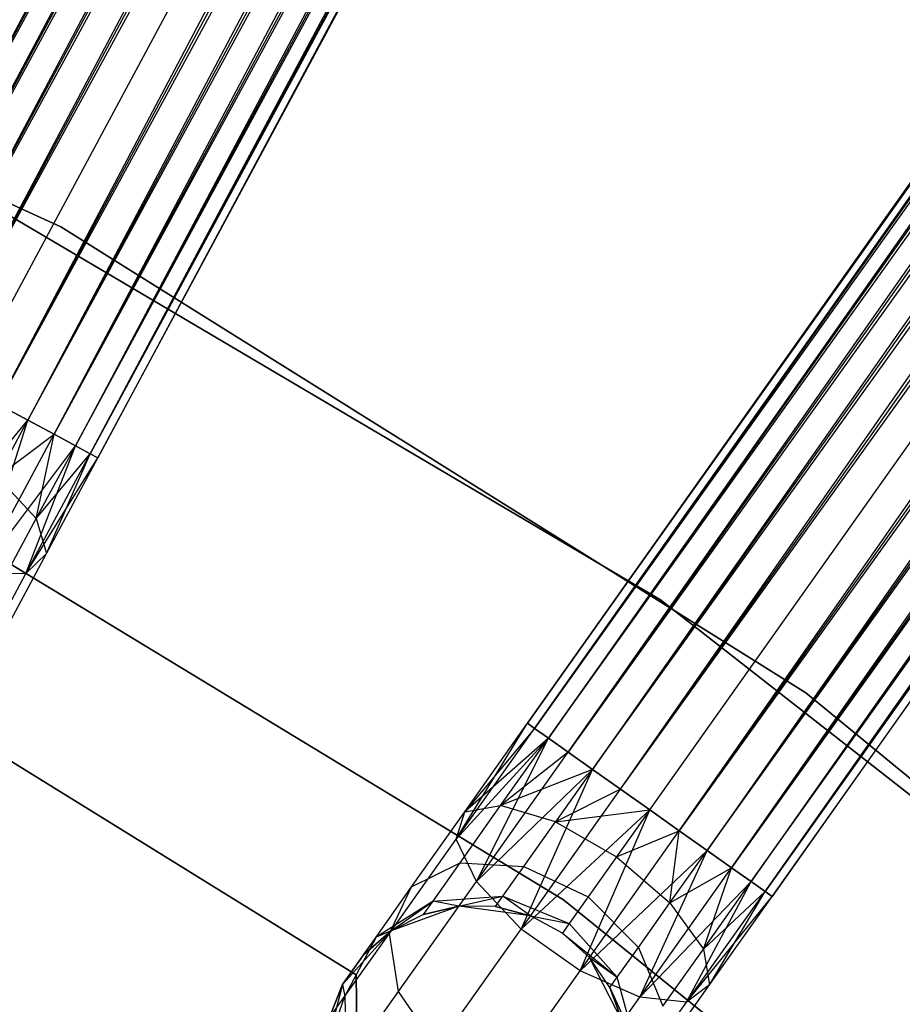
# Model space of a CAD drawing. Extents: x -102 to 101, y -101 to 102.
# Tile 230 of 256: x 20.09 to 25.94, y 33.95 to 40.47. Entities that reach past the tile are written whole.
import ezdxf

# ---------------------------------------------------------------- set-up
doc = ezdxf.new("R2010")
doc.units = 0
doc.header["$LTSCALE"] = 25.4
doc.layers.get('0').update_dxf_attribs({"linetype": 'CONTINUOUS'})

# ---------------------------------------------------------------- blocks, each defined once
blk = doc.blocks.new('NL2500012268_STL')
at = {"color": 0}
for p, q in [((139.9628, 71.4953, 327.8546), (122.3768, 38.5092, 328.0681)), ((139.9628, 71.4953, 327.8546), (122.3768, 38.5092, 328.0681)), ((122.3768, 38.5092, 326.9319), (140.0615, 71.4423, 326.9319)), ((122.3768, 38.5092, 326.9319), (140.0615, 71.4423, 326.9319)), ((122.5176, 38.4336, 326.7515), (140.0615, 71.4423, 326.9319)), ((122.5176, 38.4336, 326.7515), (140.0615, 71.4423, 326.9319)), ((122.3768, 38.5092, 328.0681), (140.2023, 71.3667, 328.2485)), ((122.3768, 38.5092, 328.0681), (140.2023, 71.3667, 328.2485)), ((122.5176, 38.4336, 328.2485), (140.2023, 71.3667, 328.2485)), ((122.5176, 38.4336, 328.2485), (140.2023, 71.3667, 328.2485)), ((140.2023, 71.3667, 328.2485), (122.6924, 38.3397, 328.3855)), ((140.2023, 71.3667, 328.2485), (122.6924, 38.3397, 328.3855)), ((140.3771, 71.2728, 326.6146), (122.5176, 38.4336, 326.7515)), ((140.3771, 71.2728, 326.6146), (122.5176, 38.4336, 326.7515)), ((122.6924, 38.3397, 326.6146), (140.3771, 71.2728, 326.6146)), ((122.6924, 38.3397, 326.6146), (140.3771, 71.2728, 326.6146)), ((122.891, 38.2331, 326.5291), (140.3771, 71.2728, 326.6146)), ((122.891, 38.2331, 326.5291), (140.3771, 71.2728, 326.6146)), ((122.6924, 38.3397, 328.3855), (140.5757, 71.1662, 328.4709)), ((122.6924, 38.3397, 328.3855), (140.5757, 71.1662, 328.4709)), ((122.891, 38.2331, 328.4709), (140.5757, 71.1662, 328.4709)), ((122.891, 38.2331, 328.4709), (140.5757, 71.1662, 328.4709)), ((122.891, 38.2331, 326.5291), (140.7865, 71.053, 326.5)), ((122.891, 38.2331, 326.5291), (140.7865, 71.053, 326.5)), ((123.1018, 38.1199, 328.5), (140.7865, 71.053, 328.5)), ((123.1018, 38.1199, 328.5), (140.7865, 71.053, 328.5)), ((123.1018, 38.1199, 326.5), (140.7865, 71.053, 326.5)), ((123.1018, 38.1199, 326.5), (140.7865, 71.053, 326.5)), ((123.3127, 38.0067, 326.5291), (140.7865, 71.053, 326.5)), ((123.3127, 38.0067, 326.5291), (140.7865, 71.053, 326.5)), ((123.3127, 38.0067, 328.4709), (140.9974, 70.9398, 328.4709)), ((123.3127, 38.0067, 328.4709), (140.9974, 70.9398, 328.4709)), ((140.9974, 70.9398, 328.4709), (123.5113, 37.9, 328.3855)), ((140.9974, 70.9398, 328.4709), (123.5113, 37.9, 328.3855)), ((141.196, 70.8331, 326.6146), (123.3127, 38.0067, 326.5291)), ((141.196, 70.8331, 326.6146), (123.3127, 38.0067, 326.5291)), ((123.5113, 37.9, 326.6146), (141.196, 70.8331, 326.6146)), ((123.5113, 37.9, 326.6146), (141.196, 70.8331, 326.6146)), ((123.6861, 37.8062, 326.7515), (141.196, 70.8331, 326.6146)), ((123.6861, 37.8062, 326.7515), (141.196, 70.8331, 326.6146)), ((123.5113, 37.9, 328.3855), (141.3708, 70.7393, 328.2485)), ((123.5113, 37.9, 328.3855), (141.3708, 70.7393, 328.2485)), ((123.6861, 37.8062, 328.2485), (141.3708, 70.7393, 328.2485)), ((123.6861, 37.8062, 328.2485), (141.3708, 70.7393, 328.2485)), ((141.3708, 70.7393, 328.2485), (123.8269, 37.7305, 328.0681)), ((141.3708, 70.7393, 328.2485), (123.8269, 37.7305, 328.0681)), ((141.5116, 70.6636, 326.9319), (123.6861, 37.8062, 326.7515)), ((141.5116, 70.6636, 326.9319), (123.6861, 37.8062, 326.7515)), ((123.8269, 37.7305, 326.9319), (141.5116, 70.6636, 326.9319)), ((123.8269, 37.7305, 326.9319), (141.5116, 70.6636, 326.9319)), ((123.8269, 37.7305, 328.0681), (141.6103, 70.6106, 327.8546)), ((123.8269, 37.7305, 328.0681), (141.6103, 70.6106, 327.8546)), ((123.9256, 37.6775, 327.1454), (141.5116, 70.6636, 326.9319)), ((123.9256, 37.6775, 327.1454), (141.5116, 70.6636, 326.9319)), ((123.9256, 37.6775, 327.8546), (141.6103, 70.6106, 327.8546)), ((123.9256, 37.6775, 327.8546), (141.6103, 70.6106, 327.8546)), ((141.6103, 70.6106, 327.8546), (123.9764, 37.6502, 327.6205)), ((141.6103, 70.6106, 327.8546), (123.9764, 37.6502, 327.6205)), ((141.6611, 70.5833, 327.3795), (123.9256, 37.6775, 327.1454)), ((141.6611, 70.5833, 327.3795), (123.9256, 37.6775, 327.1454)), ((123.9764, 37.6502, 327.3795), (141.6611, 70.5833, 327.3795)), ((123.9764, 37.6502, 327.6205), (141.6611, 70.5833, 327.3795)), ((123.9764, 37.6502, 327.6205), (141.6611, 70.5833, 327.3795)), ((123.9764, 37.6502, 327.3795), (141.6611, 70.5833, 327.3795)), ((148.4195, 66.4009, 327.3795), (126.8218, 35.8907, 327.6205)), ((126.8218, 35.8907, 327.3795), (148.4195, 66.4009, 327.3795)), ((148.4195, 66.4009, 327.3795), (126.8218, 35.8907, 327.6205)), ((126.8218, 35.8907, 327.3795), (148.4195, 66.4009, 327.3795)), ((126.8689, 35.8574, 327.1454), (148.4195, 66.4009, 327.3795)), ((126.8689, 35.8574, 327.1454), (148.4195, 66.4009, 327.3795)), ((126.8218, 35.8907, 327.6205), (148.4666, 66.3676, 327.8546)), ((126.8218, 35.8907, 327.6205), (148.4666, 66.3676, 327.8546)), ((126.8689, 35.8574, 327.8546), (148.4666, 66.3676, 327.8546)), ((126.8689, 35.8574, 327.8546), (148.4666, 66.3676, 327.8546)), ((148.4666, 66.3676, 327.8546), (126.9603, 35.7926, 328.0681)), ((148.4666, 66.3676, 327.8546), (126.9603, 35.7926, 328.0681)), ((148.5581, 66.3029, 326.9319), (126.8689, 35.8574, 327.1454)), ((148.5581, 66.3029, 326.9319), (126.8689, 35.8574, 327.1454)), ((126.9603, 35.7926, 326.9319), (148.5581, 66.3029, 326.9319)), ((126.9603, 35.7926, 326.9319), (148.5581, 66.3029, 326.9319)), ((127.0908, 35.7003, 326.7515), (148.5581, 66.3029, 326.9319)), ((127.0908, 35.7003, 326.7515), (148.5581, 66.3029, 326.9319)), ((126.9603, 35.7926, 328.0681), (148.6886, 66.2105, 328.2485)), ((126.9603, 35.7926, 328.0681), (148.6886, 66.2105, 328.2485)), ((127.0908, 35.7003, 328.2485), (148.6886, 66.2105, 328.2485)), ((127.0908, 35.7003, 328.2485), (148.6886, 66.2105, 328.2485)), ((148.6886, 66.2105, 328.2485), (127.2527, 35.5856, 328.3855)), ((148.6886, 66.2105, 328.2485), (127.2527, 35.5856, 328.3855)), ((148.8505, 66.0959, 326.6146), (127.0908, 35.7003, 326.7515)), ((148.8505, 66.0959, 326.6146), (127.0908, 35.7003, 326.7515)), ((127.2527, 35.5856, 326.6146), (148.8505, 66.0959, 326.6146)), ((127.2527, 35.5856, 326.6146), (148.8505, 66.0959, 326.6146)), ((127.4367, 35.4554, 326.5291), (148.8505, 66.0959, 326.6146)), ((127.4367, 35.4554, 326.5291), (148.8505, 66.0959, 326.6146)), ((127.2527, 35.5856, 328.3855), (149.0345, 65.9656, 328.4709)), ((127.2527, 35.5856, 328.3855), (149.0345, 65.9656, 328.4709)), ((127.4367, 35.4554, 328.4709), (149.0345, 65.9656, 328.4709)), ((127.4367, 35.4554, 328.4709), (149.0345, 65.9656, 328.4709)), ((127.4367, 35.4554, 326.5291), (149.2298, 65.8274, 326.5)), ((127.4367, 35.4554, 326.5291), (149.2298, 65.8274, 326.5)), ((127.632, 35.3171, 328.5), (149.2298, 65.8274, 328.5)), ((127.632, 35.3171, 328.5), (149.2298, 65.8274, 328.5)), ((127.632, 35.3171, 326.5), (149.2298, 65.8274, 326.5)), ((127.632, 35.3171, 326.5), (149.2298, 65.8274, 326.5)), ((127.8274, 35.1789, 326.5291), (149.2298, 65.8274, 326.5)), ((127.8274, 35.1789, 326.5291), (149.2298, 65.8274, 326.5)), ((127.8274, 35.1789, 328.4709), (149.4251, 65.6891, 328.4709)), ((127.8274, 35.1789, 328.4709), (149.4251, 65.6891, 328.4709)), ((149.4251, 65.6891, 328.4709), (128.0113, 35.0486, 328.3855)), ((149.4251, 65.6891, 328.4709), (128.0113, 35.0486, 328.3855)), ((149.6091, 65.5589, 326.6146), (127.8274, 35.1789, 326.5291)), ((149.6091, 65.5589, 326.6146), (127.8274, 35.1789, 326.5291)), ((128.0113, 35.0486, 326.6146), (149.6091, 65.5589, 326.6146)), ((128.0113, 35.0486, 326.6146), (149.6091, 65.5589, 326.6146)), ((128.1733, 34.934, 326.7515), (149.6091, 65.5589, 326.6146)), ((128.1733, 34.934, 326.7515), (149.6091, 65.5589, 326.6146)), ((128.0113, 35.0486, 328.3855), (149.771, 65.4442, 328.2485)), ((128.0113, 35.0486, 328.3855), (149.771, 65.4442, 328.2485)), ((128.1733, 34.934, 328.2485), (149.771, 65.4442, 328.2485)), ((128.1733, 34.934, 328.2485), (149.771, 65.4442, 328.2485)), ((149.771, 65.4442, 328.2485), (128.3038, 34.8416, 328.0681)), ((149.771, 65.4442, 328.2485), (128.3038, 34.8416, 328.0681)), ((149.9015, 65.3519, 326.9319), (128.1733, 34.934, 326.7515)), ((149.9015, 65.3519, 326.9319), (128.1733, 34.934, 326.7515)), ((128.3038, 34.8416, 326.9319), (149.9015, 65.3519, 326.9319)), ((128.3038, 34.8416, 326.9319), (149.9015, 65.3519, 326.9319)), ((128.3952, 34.7769, 327.1454), (149.9015, 65.3519, 326.9319)), ((128.3952, 34.7769, 327.1454), (149.9015, 65.3519, 326.9319)), ((128.3038, 34.8416, 328.0681), (149.9929, 65.2871, 327.8546)), ((128.3038, 34.8416, 328.0681), (149.9929, 65.2871, 327.8546)), ((128.3952, 34.7769, 327.8546), (149.9929, 65.2871, 327.8546)), ((128.3952, 34.7769, 327.8546), (149.9929, 65.2871, 327.8546)), ((149.9929, 65.2871, 327.8546), (128.4423, 34.7436, 327.6205)), ((149.9929, 65.2871, 327.8546), (128.4423, 34.7436, 327.6205)), ((150.04, 65.2538, 327.3795), (128.3952, 34.7769, 327.1454)), ((150.04, 65.2538, 327.3795), (128.3952, 34.7769, 327.1454)), ((128.4423, 34.7436, 327.3795), (150.04, 65.2538, 327.3795)), ((128.4423, 34.7436, 327.6205), (150.04, 65.2538, 327.3795)), ((128.4423, 34.7436, 327.6205), (150.04, 65.2538, 327.3795)), ((128.4423, 34.7436, 327.3795), (150.04, 65.2538, 327.3795)), ((123.7317, 39.1812, 336), (118.4364, 41.5982, 336)), ((118.4364, 41.5982, 337), (123.7317, 39.1812, 337)), ((123.7317, 39.1812, 336), (118.4364, 41.5982, 336)), ((118.4364, 41.5982, 337), (123.7317, 39.1812, 337)), ((127.7023, 36.7089, 336), (122.6957, 39.6653, 336)), ((122.6957, 39.6653, 328.5), (127.7023, 36.7089, 328.5)), ((127.7023, 36.7089, 336), (122.6957, 39.6653, 336)), ((122.6957, 39.6653, 328.5), (127.7023, 36.7089, 328.5)), ((128.6663, 36.0938, 336), (123.7317, 39.1812, 336)), ((123.7317, 39.1812, 336), (123.7317, 39.1812, 337)), ((123.7317, 39.1812, 337), (128.6663, 36.0938, 337)), ((123.7317, 39.1812, 336), (123.7317, 39.1812, 337)), ((128.6663, 36.0938, 336), (123.7317, 39.1812, 336)), ((123.7317, 39.1812, 337), (128.6663, 36.0938, 337)), ((123.5113, 37.9, 328.3855), (123.3127, 38.0067, 328.4709)), ((123.3127, 38.0067, 326.5291), (123.5113, 37.9, 326.6146)), ((123.3127, 38.0067, 326.5291), (123.5113, 37.9, 326.6146)), ((123.5113, 37.9, 328.3855), (123.3127, 38.0067, 328.4709)), ((122.7748, 37.005, 326.7552), (123.5113, 37.9, 326.6146)), ((122.7748, 37.005, 326.7552), (123.5113, 37.9, 326.6146)), ((123.1885, 36.8795, 326.9607), (123.5113, 37.9, 326.6146)), ((123.1885, 36.8795, 326.9607), (123.5113, 37.9, 326.6146)), ((123.3095, 37.5243, 328.4703), (123.5113, 37.9, 328.3855)), ((123.3095, 37.5243, 328.4703), (123.5113, 37.9, 328.3855)), ((123.6861, 37.8062, 328.2485), (123.5113, 37.9, 328.3855)), ((123.5113, 37.9, 326.6146), (123.6861, 37.8062, 326.7515)), ((123.5113, 37.9, 326.6146), (123.6861, 37.8062, 326.7515)), ((123.6861, 37.8062, 328.2485), (123.5113, 37.9, 328.3855)), ((123.1885, 36.8795, 326.9607), (123.6861, 37.8062, 326.7515)), ((123.1885, 36.8795, 326.9607), (123.6861, 37.8062, 326.7515)), ((123.3095, 37.5243, 328.4703), (123.6861, 37.8062, 328.2485)), ((123.3095, 37.5243, 328.4703), (123.6861, 37.8062, 328.2485)), ((123.5677, 37.2478, 328.1771), (123.6861, 37.8062, 328.2485)), ((123.5677, 37.2478, 328.1771), (123.6861, 37.8062, 328.2485)), ((123.8269, 37.7305, 328.0681), (123.6861, 37.8062, 328.2485)), ((123.6861, 37.8062, 326.7515), (123.8269, 37.7305, 326.9319)), ((123.6861, 37.8062, 326.7515), (123.8269, 37.7305, 326.9319)), ((123.8269, 37.7305, 328.0681), (123.6861, 37.8062, 328.2485)), ((123.1885, 36.8795, 326.9607), (123.8269, 37.7305, 326.9319)), ((123.1885, 36.8795, 326.9607), (123.8269, 37.7305, 326.9319)), ((123.4993, 36.8837, 327.3246), (123.8269, 37.7305, 326.9319)), ((123.4993, 36.8837, 327.3246), (123.8269, 37.7305, 326.9319)), ((123.5677, 37.2478, 328.1771), (123.8269, 37.7305, 328.0681)), ((123.5677, 37.2478, 328.1771), (123.8269, 37.7305, 328.0681)), ((123.9256, 37.6775, 327.8546), (123.8269, 37.7305, 328.0681)), ((123.8269, 37.7305, 326.9319), (123.9256, 37.6775, 327.1454)), ((123.8269, 37.7305, 326.9319), (123.9256, 37.6775, 327.1454)), ((123.9256, 37.6775, 327.8546), (123.8269, 37.7305, 328.0681)), ((122.2144, 37.6646, 336), (127.0609, 34.7203, 336)), ((127.0609, 34.7203, 328.5), (122.2144, 37.6646, 328.5)), ((127.0609, 34.7203, 328.5), (122.2144, 37.6646, 328.5)), ((122.2144, 37.6646, 336), (127.0609, 34.7203, 336)), ((123.4993, 36.8837, 327.3246), (123.9256, 37.6775, 327.1454)), ((123.4993, 36.8837, 327.3246), (123.9256, 37.6775, 327.1454)), ((123.5677, 37.2478, 328.1771), (123.9256, 37.6775, 327.8546)), ((123.5677, 37.2478, 328.1771), (123.9256, 37.6775, 327.8546)), ((123.6362, 37.0166, 327.7636), (123.9256, 37.6775, 327.8546)), ((123.6362, 37.0166, 327.7636), (123.9256, 37.6775, 327.8546)), ((123.9764, 37.6502, 327.6205), (123.9256, 37.6775, 327.8546)), ((123.9256, 37.6775, 327.1454), (123.9764, 37.6502, 327.3795)), ((123.9256, 37.6775, 327.1454), (123.9764, 37.6502, 327.3795)), ((123.9764, 37.6502, 327.6205), (123.9256, 37.6775, 327.8546)), ((123.4993, 36.8837, 327.3246), (123.9764, 37.6502, 327.3795)), ((123.4993, 36.8837, 327.3246), (123.9764, 37.6502, 327.3795)), ((123.6362, 37.0166, 327.7636), (123.9764, 37.6502, 327.6205)), ((123.6362, 37.0166, 327.7636), (123.9764, 37.6502, 327.3795)), ((123.6362, 37.0166, 327.7636), (123.9764, 37.6502, 327.6205)), ((123.6362, 37.0166, 327.7636), (123.9764, 37.6502, 327.3795)), ((123.3095, 37.5243, 328.4703), (123.5677, 37.2478, 328.1771)), ((123.3095, 37.5243, 328.4703), (123.5677, 37.2478, 328.1771)), ((123.3479, 36.8385, 328.4875), (123.5677, 37.2478, 328.1771)), ((123.3479, 36.8385, 328.4875), (123.5677, 37.2478, 328.1771)), ((123.5677, 37.2478, 328.1771), (123.6362, 37.0166, 327.7636)), ((123.5677, 37.2478, 328.1771), (123.6362, 37.0166, 327.7636)), ((123.3477, 36.4794, 328.171), (123.6362, 37.0166, 327.7636)), ((123.3477, 36.4794, 328.171), (123.6362, 37.0166, 327.7636)), ((123.6362, 37.0166, 327.7636), (123.4993, 36.8837, 327.3246)), ((123.6362, 37.0166, 327.7636), (123.4993, 36.8837, 327.3246)), ((123.1379, 36.2107, 327.8351), (123.4993, 36.8837, 327.3246)), ((123.1379, 36.2107, 327.8351), (123.4993, 36.8837, 327.3246)), ((123.4993, 36.8837, 327.3246), (123.1885, 36.8795, 326.9607)), ((123.4993, 36.8837, 327.3246), (123.1885, 36.8795, 326.9607)), ((132.2802, 33.1243, 336), (127.7023, 36.7089, 336)), ((127.7023, 36.7089, 328.5), (132.2802, 33.1243, 328.5)), ((127.7023, 36.7089, 336), (127.7023, 36.7089, 328.5)), ((132.2802, 33.1243, 336), (127.7023, 36.7089, 336)), ((127.7023, 36.7089, 328.5), (132.2802, 33.1243, 328.5)), ((127.7023, 36.7089, 336), (127.7023, 36.7089, 328.5)), ((133.1557, 32.3886, 336), (128.6663, 36.0938, 336)), ((128.6663, 36.0938, 336), (128.6663, 36.0938, 337)), ((128.6663, 36.0938, 337), (133.1557, 32.3886, 337)), ((128.6663, 36.0938, 336), (128.6663, 36.0938, 337)), ((133.1557, 32.3886, 336), (128.6663, 36.0938, 336)), ((128.6663, 36.0938, 337), (133.1557, 32.3886, 337)), ((123.0144, 35.8774, 335), (125.6867, 34.2229, 335)), ((125.6867, 34.2229, 333), (123.0144, 35.8774, 333)), ((125.6867, 34.2229, 333), (123.0144, 35.8774, 333)), ((123.0144, 35.8774, 335), (125.6867, 34.2229, 335)), ((126.3483, 35.1219, 327.3246), (126.8218, 35.8907, 327.3795)), ((126.3483, 35.1219, 327.3246), (126.8218, 35.8907, 327.3795)), ((126.3483, 35.1219, 327.3246), (126.8689, 35.8574, 327.1454)), ((126.3483, 35.1219, 327.3246), (126.8689, 35.8574, 327.1454)), ((126.4062, 35.3037, 327.7636), (126.8218, 35.8907, 327.3795)), ((126.4062, 35.3037, 327.7636), (126.8218, 35.8907, 327.6205)), ((126.4062, 35.3037, 327.7636), (126.8218, 35.8907, 327.3795)), ((126.4062, 35.3037, 327.7636), (126.8218, 35.8907, 327.6205)), ((126.8689, 35.8574, 327.8546), (126.4062, 35.3037, 327.7636)), ((126.8689, 35.8574, 327.8546), (126.4062, 35.3037, 327.7636)), ((126.8218, 35.8907, 327.3795), (126.8689, 35.8574, 327.1454)), ((126.8689, 35.8574, 327.8546), (126.8218, 35.8907, 327.6205)), ((126.8689, 35.8574, 327.8546), (126.8218, 35.8907, 327.6205)), ((126.8218, 35.8907, 327.3795), (126.8689, 35.8574, 327.1454)), ((126.8689, 35.8574, 327.1454), (126.9603, 35.7926, 326.9319)), ((126.9603, 35.7926, 328.0681), (126.8689, 35.8574, 327.8546)), ((126.9603, 35.7926, 328.0681), (126.8689, 35.8574, 327.8546)), ((126.8689, 35.8574, 327.1454), (126.9603, 35.7926, 326.9319)), ((126.3483, 35.1219, 327.3246), (126.9603, 35.7926, 326.9319)), ((126.3483, 35.1219, 327.3246), (126.9603, 35.7926, 326.9319)), ((126.9603, 35.7926, 328.0681), (126.4062, 35.3037, 327.7636)), ((126.9603, 35.7926, 328.0681), (126.4062, 35.3037, 327.7636)), ((126.4831, 34.8418, 326.9607), (126.9603, 35.7926, 326.9319)), ((126.4831, 34.8418, 326.9607), (126.9603, 35.7926, 326.9319)), ((126.6437, 35.3454, 328.1771), (126.9603, 35.7926, 328.0681)), ((126.6437, 35.3454, 328.1771), (126.9603, 35.7926, 328.0681)), ((126.9603, 35.7926, 326.9319), (127.0908, 35.7003, 326.7515)), ((127.0908, 35.7003, 328.2485), (126.9603, 35.7926, 328.0681)), ((127.0908, 35.7003, 328.2485), (126.9603, 35.7926, 328.0681)), ((126.9603, 35.7926, 326.9319), (127.0908, 35.7003, 326.7515)), ((126.4831, 34.8418, 326.9607), (127.0908, 35.7003, 326.7515)), ((126.4831, 34.8418, 326.9607), (127.0908, 35.7003, 326.7515)), ((127.0908, 35.7003, 328.2485), (126.6437, 35.3454, 328.1771)), ((127.0908, 35.7003, 328.2485), (126.6437, 35.3454, 328.1771)), ((127.0908, 35.7003, 326.7515), (127.2527, 35.5856, 326.6146)), ((127.2527, 35.5856, 328.3855), (127.0908, 35.7003, 328.2485)), ((127.2527, 35.5856, 328.3855), (127.0908, 35.7003, 328.2485)), ((127.0908, 35.7003, 326.7515), (127.2527, 35.5856, 326.6146)), ((126.4831, 34.8418, 326.9607), (127.2527, 35.5856, 326.6146)), ((126.4831, 34.8418, 326.9607), (127.2527, 35.5856, 326.6146)), ((127.2527, 35.5856, 328.3855), (126.6437, 35.3454, 328.1771)), ((127.2527, 35.5856, 328.3855), (126.6437, 35.3454, 328.1771)), ((126.7798, 34.5274, 326.7552), (127.2527, 35.5856, 326.6146)), ((126.7798, 34.5274, 326.7552), (127.2527, 35.5856, 326.6146)), ((127.2527, 35.5856, 328.3855), (127.0063, 35.2375, 328.4703)), ((127.2527, 35.5856, 328.3855), (127.0063, 35.2375, 328.4703)), ((127.2527, 35.5856, 326.6146), (127.4367, 35.4554, 326.5291)), ((127.4367, 35.4554, 328.4709), (127.2527, 35.5856, 328.3855)), ((127.4367, 35.4554, 328.4709), (127.2527, 35.5856, 328.3855)), ((127.2527, 35.5856, 326.6146), (127.4367, 35.4554, 326.5291)), ((126.7798, 34.5274, 326.7552), (127.4367, 35.4554, 326.5291)), ((126.7798, 34.5274, 326.7552), (127.4367, 35.4554, 326.5291)), ((127.4367, 35.4554, 328.4709), (127.0063, 35.2375, 328.4703)), ((127.4367, 35.4554, 328.4709), (127.0063, 35.2375, 328.4703)), ((127.4367, 35.4554, 326.5291), (127.632, 35.3171, 326.5)), ((127.632, 35.3171, 328.5), (127.4367, 35.4554, 328.4709)), ((127.632, 35.3171, 328.5), (127.4367, 35.4554, 328.4709)), ((127.4367, 35.4554, 326.5291), (127.632, 35.3171, 326.5)), ((126.3753, 34.9662, 328.4875), (126.6437, 35.3454, 328.1771)), ((126.3753, 34.9662, 328.4875), (126.6437, 35.3454, 328.1771)), ((126.4062, 35.3037, 327.7636), (126.6437, 35.3454, 328.1771)), ((126.4062, 35.3037, 327.7636), (126.6437, 35.3454, 328.1771)), ((127.0063, 35.2375, 328.4703), (126.6437, 35.3454, 328.1771)), ((127.0063, 35.2375, 328.4703), (126.6437, 35.3454, 328.1771)), ((126.7798, 34.5274, 326.7552), (127.632, 35.3171, 326.5)), ((126.7798, 34.5274, 326.7552), (127.632, 35.3171, 326.5)), ((127.0063, 35.2375, 328.4703), (127.632, 35.3171, 328.5)), ((127.0063, 35.2375, 328.4703), (127.632, 35.3171, 328.5)), ((127.1705, 34.2509, 326.7552), (127.632, 35.3171, 326.5)), ((127.1705, 34.2509, 326.7552), (127.632, 35.3171, 326.5)), ((127.632, 35.3171, 328.5), (127.4109, 35.0048, 328.5761)), ((127.632, 35.3171, 328.5), (127.4109, 35.0048, 328.5761)), ((127.8274, 35.1789, 328.4709), (127.632, 35.3171, 328.5)), ((127.632, 35.3171, 326.5), (127.8274, 35.1789, 326.5291)), ((127.8274, 35.1789, 328.4709), (127.632, 35.3171, 328.5)), ((127.632, 35.3171, 326.5), (127.8274, 35.1789, 326.5291)), ((126.0539, 34.806, 328.171), (126.4062, 35.3037, 327.7636)), ((126.0539, 34.806, 328.171), (126.4062, 35.3037, 327.7636)), ((126.3483, 35.1219, 327.3246), (126.4062, 35.3037, 327.7636)), ((126.3483, 35.1219, 327.3246), (126.4062, 35.3037, 327.7636)), ((126.7974, 34.9424, 328.7119), (127.0063, 35.2375, 328.4703)), ((126.7974, 34.9424, 328.7119), (127.0063, 35.2375, 328.4703)), ((127.0063, 35.2375, 328.4703), (127.4109, 35.0048, 328.5761)), ((127.0063, 35.2375, 328.4703), (127.4109, 35.0048, 328.5761)), ((127.1705, 34.2509, 326.7552), (127.8274, 35.1789, 326.5291)), ((127.1705, 34.2509, 326.7552), (127.8274, 35.1789, 326.5291)), ((127.4109, 35.0048, 328.5761), (127.8274, 35.1789, 328.4709)), ((127.4109, 35.0048, 328.5761), (127.8274, 35.1789, 328.4709)), ((127.7649, 34.7005, 328.4703), (127.8274, 35.1789, 328.4709)), ((127.7649, 34.7005, 328.4703), (127.8274, 35.1789, 328.4709)), ((128.0113, 35.0486, 328.3855), (127.8274, 35.1789, 328.4709)), ((127.8274, 35.1789, 326.5291), (128.0113, 35.0486, 326.6146)), ((127.8274, 35.1789, 326.5291), (128.0113, 35.0486, 326.6146)), ((128.0113, 35.0486, 328.3855), (127.8274, 35.1789, 328.4709)), ((125.9069, 34.4984, 327.8351), (126.3483, 35.1219, 327.3246)), ((125.9069, 34.4984, 327.8351), (126.3483, 35.1219, 327.3246)), ((126.4831, 34.8418, 326.9607), (126.3483, 35.1219, 327.3246)), ((126.4831, 34.8418, 326.9607), (126.3483, 35.1219, 327.3246)), ((127.1705, 34.2509, 326.7552), (128.0113, 35.0486, 326.6146)), ((127.1705, 34.2509, 326.7552), (128.0113, 35.0486, 326.6146)), ((127.5656, 34.0755, 326.9607), (128.0113, 35.0486, 326.6146)), ((127.5656, 34.0755, 326.9607), (128.0113, 35.0486, 326.6146)), ((127.7649, 34.7005, 328.4703), (128.0113, 35.0486, 328.3855)), ((127.7649, 34.7005, 328.4703), (128.0113, 35.0486, 328.3855)), ((128.1733, 34.934, 328.2485), (128.0113, 35.0486, 328.3855)), ((128.0113, 35.0486, 326.6146), (128.1733, 34.934, 326.7515)), ((128.0113, 35.0486, 326.6146), (128.1733, 34.934, 326.7515)), ((128.1733, 34.934, 328.2485), (128.0113, 35.0486, 328.3855)), ((127.4109, 35.0048, 328.5761), (127.2235, 34.74, 328.7929)), ((127.4109, 35.0048, 328.5761), (127.2235, 34.74, 328.7929)), ((127.4109, 35.0048, 328.5761), (127.7649, 34.7005, 328.4703)), ((127.4109, 35.0048, 328.5761), (127.7649, 34.7005, 328.4703)), ((126.0539, 34.806, 328.171), (126.3753, 34.9662, 328.4875)), ((126.0539, 34.806, 328.171), (126.3753, 34.9662, 328.4875)), ((126.196, 34.7129, 328.952), (126.3753, 34.9662, 328.4875)), ((126.196, 34.7129, 328.952), (126.3753, 34.9662, 328.4875)), ((126.3753, 34.9662, 328.4875), (126.7974, 34.9424, 328.7119)), ((126.3753, 34.9662, 328.4875), (126.7974, 34.9424, 328.7119)), ((126.6578, 34.7452, 329.0735), (126.7974, 34.9424, 328.7119)), ((126.6578, 34.7452, 329.0735), (126.7974, 34.9424, 328.7119)), ((126.7974, 34.9424, 328.7119), (127.2235, 34.74, 328.7929)), ((126.7974, 34.9424, 328.7119), (127.2235, 34.74, 328.7929)), ((127.5656, 34.0755, 326.9607), (128.1733, 34.934, 326.7515)), ((127.5656, 34.0755, 326.9607), (128.1733, 34.934, 326.7515)), ((127.7649, 34.7005, 328.4703), (128.1733, 34.934, 328.2485)), ((127.7649, 34.7005, 328.4703), (128.1733, 34.934, 328.2485)), ((127.9871, 34.3944, 328.1771), (128.1733, 34.934, 328.2485)), ((127.9871, 34.3944, 328.1771), (128.1733, 34.934, 328.2485)), ((128.3038, 34.8416, 328.0681), (128.1733, 34.934, 328.2485)), ((128.1733, 34.934, 326.7515), (128.3038, 34.8416, 326.9319)), ((128.1733, 34.934, 326.7515), (128.3038, 34.8416, 326.9319)), ((128.3038, 34.8416, 328.0681), (128.1733, 34.934, 328.2485)), ((125.8186, 34.4735, 328.7808), (126.0539, 34.806, 328.171)), ((125.8186, 34.4735, 328.7808), (126.0539, 34.806, 328.171)), ((125.9069, 34.4984, 327.8351), (126.0539, 34.806, 328.171)), ((125.9069, 34.4984, 327.8351), (126.0539, 34.806, 328.171)), ((125.9679, 34.114, 327.5565), (126.4831, 34.8418, 326.9607)), ((125.9679, 34.114, 327.5565), (126.4831, 34.8418, 326.9607)), ((126.7798, 34.5274, 326.7552), (126.4831, 34.8418, 326.9607)), ((126.7798, 34.5274, 326.7552), (126.4831, 34.8418, 326.9607)), ((127.5656, 34.0755, 326.9607), (128.3038, 34.8416, 326.9319)), ((127.5656, 34.0755, 326.9607), (128.3038, 34.8416, 326.9319)), ((127.8746, 34.0415, 327.3246), (128.3038, 34.8416, 326.9319)), ((127.8746, 34.0415, 327.3246), (128.3038, 34.8416, 326.9319)), ((127.9871, 34.3944, 328.1771), (128.3038, 34.8416, 328.0681)), ((127.9871, 34.3944, 328.1771), (128.3038, 34.8416, 328.0681)), ((128.3952, 34.7769, 327.8546), (128.3038, 34.8416, 328.0681)), ((128.3038, 34.8416, 326.9319), (128.3952, 34.7769, 327.1454)), ((128.3038, 34.8416, 326.9319), (128.3952, 34.7769, 327.1454)), ((128.3952, 34.7769, 327.8546), (128.3038, 34.8416, 328.0681)), ((126.196, 34.7129, 328.952), (126.6578, 34.7452, 329.0735)), ((126.196, 34.7129, 328.952), (126.6578, 34.7452, 329.0735)), ((126.3677, 34.6788, 329.5), (126.6578, 34.7452, 329.0735)), ((126.3677, 34.6788, 329.5), (126.6578, 34.7452, 329.0735)), ((126.6088, 34.676, 329.5), (126.6578, 34.7452, 329.0735)), ((126.6088, 34.676, 329.5), (126.6578, 34.7452, 329.0735)), ((126.8421, 34.6155, 329.5), (126.6578, 34.7452, 329.0735)), ((126.6578, 34.7452, 329.0735), (127.0982, 34.5631, 329.1173)), ((126.6578, 34.7452, 329.0735), (127.0982, 34.5631, 329.1173)), ((126.8421, 34.6155, 329.5), (126.6578, 34.7452, 329.0735)), ((127.0609, 34.7203, 336), (131.4716, 31.1563, 336)), ((131.4716, 31.1563, 328.5), (127.0609, 34.7203, 328.5)), ((127.0609, 34.7203, 328.5), (127.0609, 34.7203, 336)), ((127.0609, 34.7203, 328.5), (127.0609, 34.7203, 336)), ((131.4716, 31.1563, 328.5), (127.0609, 34.7203, 328.5)), ((127.0609, 34.7203, 336), (131.4716, 31.1563, 336)), ((127.2235, 34.74, 328.7929), (127.0982, 34.5631, 329.1173)), ((127.2235, 34.74, 328.7929), (127.0982, 34.5631, 329.1173)), ((127.2235, 34.74, 328.7929), (127.556, 34.4054, 328.7119)), ((127.2235, 34.74, 328.7929), (127.556, 34.4054, 328.7119)), ((127.8746, 34.0415, 327.3246), (128.3952, 34.7769, 327.1454)), ((127.8746, 34.0415, 327.3246), (128.3952, 34.7769, 327.1454)), ((127.8746, 34.0415, 327.3246), (128.4423, 34.7436, 327.3795)), ((127.8746, 34.0415, 327.3246), (128.4423, 34.7436, 327.3795)), ((127.9871, 34.3944, 328.1771), (128.3952, 34.7769, 327.8546)), ((127.9871, 34.3944, 328.1771), (128.3952, 34.7769, 327.8546)), ((128.0267, 34.1565, 327.7636), (128.3952, 34.7769, 327.8546)), ((128.0267, 34.1565, 327.7636), (128.3952, 34.7769, 327.8546)), ((128.0267, 34.1565, 327.7636), (128.4423, 34.7436, 327.6205)), ((128.0267, 34.1565, 327.7636), (128.4423, 34.7436, 327.3795)), ((128.0267, 34.1565, 327.7636), (128.4423, 34.7436, 327.6205)), ((128.0267, 34.1565, 327.7636), (128.4423, 34.7436, 327.3795)), ((128.4423, 34.7436, 327.6205), (128.3952, 34.7769, 327.8546)), ((128.3952, 34.7769, 327.1454), (128.4423, 34.7436, 327.3795)), ((128.3952, 34.7769, 327.1454), (128.4423, 34.7436, 327.3795)), ((128.4423, 34.7436, 327.6205), (128.3952, 34.7769, 327.8546)), ((126.196, 34.7129, 328.952), (125.8186, 34.4735, 328.7808)), ((126.196, 34.7129, 328.952), (125.8186, 34.4735, 328.7808)), ((125.9182, 34.5144, 329.5), (126.196, 34.7129, 328.952)), ((125.9182, 34.5144, 329.5), (126.196, 34.7129, 328.952)), ((126.3677, 34.6788, 335), (125.9182, 34.5144, 335)), ((126.3677, 34.6788, 335), (125.9182, 34.5144, 335)), ((126.133, 34.6239, 329.5), (126.196, 34.7129, 328.952)), ((126.133, 34.6239, 329.5), (126.196, 34.7129, 328.952)), ((126.3677, 34.6788, 329.5), (126.133, 34.6239, 329.5)), ((126.133, 34.6239, 329.5), (126.3677, 34.6788, 335)), ((126.133, 34.6239, 329.5), (126.3677, 34.6788, 335)), ((126.3677, 34.6788, 329.5), (126.133, 34.6239, 329.5)), ((126.3677, 34.6788, 329.5), (126.196, 34.7129, 328.952)), ((126.3677, 34.6788, 329.5), (126.196, 34.7129, 328.952)), ((126.8421, 34.6155, 335), (126.3677, 34.6788, 335)), ((126.6088, 34.676, 329.5), (126.3677, 34.6788, 335)), ((126.8421, 34.6155, 335), (126.3677, 34.6788, 335)), ((126.6088, 34.676, 329.5), (126.3677, 34.6788, 329.5)), ((126.3677, 34.6788, 329.5), (126.3677, 34.6788, 335)), ((126.6088, 34.676, 329.5), (126.3677, 34.6788, 335)), ((126.3677, 34.6788, 329.5), (126.3677, 34.6788, 335)), ((126.6088, 34.676, 329.5), (126.3677, 34.6788, 329.5)), ((126.8421, 34.6155, 329.5), (126.6088, 34.676, 329.5)), ((126.6088, 34.676, 329.5), (126.8421, 34.6155, 335)), ((126.6088, 34.676, 329.5), (126.8421, 34.6155, 335)), ((126.8421, 34.6155, 329.5), (126.6088, 34.676, 329.5)), ((127.556, 34.4054, 328.7119), (127.7649, 34.7005, 328.4703)), ((127.556, 34.4054, 328.7119), (127.7649, 34.7005, 328.4703)), ((127.7649, 34.7005, 328.4703), (127.9871, 34.3944, 328.1771)), ((127.7649, 34.7005, 328.4703), (127.9871, 34.3944, 328.1771)), ((126.133, 34.6239, 329.5), (125.9182, 34.5144, 335)), ((126.133, 34.6239, 329.5), (125.9182, 34.5144, 329.5)), ((126.133, 34.6239, 329.5), (125.9182, 34.5144, 335)), ((126.133, 34.6239, 329.5), (125.9182, 34.5144, 329.5)), ((127.0543, 34.5009, 335), (126.8421, 34.6155, 335)), ((127.0543, 34.5009, 329.5), (126.8421, 34.6155, 329.5)), ((126.8421, 34.6155, 329.5), (126.8421, 34.6155, 335)), ((127.0543, 34.5009, 335), (126.8421, 34.6155, 335)), ((126.8421, 34.6155, 329.5), (126.8421, 34.6155, 335)), ((126.8421, 34.6155, 329.5), (127.0982, 34.5631, 329.1173)), ((126.8421, 34.6155, 329.5), (127.0982, 34.5631, 329.1173)), ((127.0543, 34.5009, 329.5), (126.8421, 34.6155, 329.5)), ((126.2229, 33.7408, 327.3992), (126.7798, 34.5274, 326.7552)), ((126.2229, 33.7408, 327.3992), (126.7798, 34.5274, 326.7552)), ((127.1705, 34.2509, 326.7552), (126.7798, 34.5274, 326.7552)), ((127.1705, 34.2509, 326.7552), (126.7798, 34.5274, 326.7552)), ((127.0982, 34.5631, 329.1173), (127.0543, 34.5009, 329.5)), ((127.0982, 34.5631, 329.1173), (127.0543, 34.5009, 329.5)), ((127.4164, 34.2082, 329.0735), (127.0982, 34.5631, 329.1173)), ((127.4164, 34.2082, 329.0735), (127.0982, 34.5631, 329.1173)), ((125.9182, 34.5144, 335), (125.5966, 34.1599, 335)), ((125.9182, 34.5144, 335), (125.5966, 34.1599, 335)), ((125.5966, 34.1599, 329.5), (125.8186, 34.4735, 328.7808)), ((125.5966, 34.1599, 329.5), (125.8186, 34.4735, 328.7808)), ((125.612, 34.0818, 328.5989), (125.9069, 34.4984, 327.8351)), ((125.612, 34.0818, 328.5989), (125.9069, 34.4984, 327.8351)), ((125.8186, 34.4735, 328.7808), (125.612, 34.0818, 328.5989)), ((125.8186, 34.4735, 328.7808), (125.612, 34.0818, 328.5989)), ((125.9182, 34.5144, 329.5), (125.7359, 34.3567, 329.5)), ((125.7359, 34.3567, 329.5), (125.9182, 34.5144, 335)), ((125.7359, 34.3567, 329.5), (125.9182, 34.5144, 335)), ((125.9182, 34.5144, 329.5), (125.7359, 34.3567, 329.5)), ((125.7359, 34.3567, 329.5), (125.8186, 34.4735, 328.7808)), ((125.7359, 34.3567, 329.5), (125.8186, 34.4735, 328.7808)), ((125.9182, 34.5144, 329.5), (125.8186, 34.4735, 328.7808)), ((125.9182, 34.5144, 329.5), (125.8186, 34.4735, 328.7808)), ((125.9679, 34.114, 327.5565), (125.9069, 34.4984, 327.8351)), ((125.9679, 34.114, 327.5565), (125.9069, 34.4984, 327.8351)), ((125.9182, 34.5144, 329.5), (125.9182, 34.5144, 335)), ((125.9182, 34.5144, 329.5), (125.9182, 34.5144, 335)), ((127.2328, 34.339, 335), (127.0543, 34.5009, 335)), ((127.2328, 34.339, 329.5), (127.0543, 34.5009, 329.5)), ((127.0543, 34.5009, 329.5), (127.0543, 34.5009, 335)), ((127.2328, 34.339, 335), (127.0543, 34.5009, 335)), ((127.0543, 34.5009, 329.5), (127.0543, 34.5009, 335)), ((127.0543, 34.5009, 329.5), (127.4164, 34.2082, 329.0735)), ((127.2328, 34.339, 329.5), (127.0543, 34.5009, 329.5)), ((127.0543, 34.5009, 329.5), (127.4164, 34.2082, 329.0735)), ((127.4164, 34.2082, 329.0735), (127.556, 34.4054, 328.7119)), ((127.4164, 34.2082, 329.0735), (127.556, 34.4054, 328.7119)), ((127.556, 34.4054, 328.7119), (127.7187, 34.0152, 328.4875)), ((127.556, 34.4054, 328.7119), (127.7187, 34.0152, 328.4875)), ((127.7187, 34.0152, 328.4875), (127.9871, 34.3944, 328.1771)), ((127.7187, 34.0152, 328.4875), (127.9871, 34.3944, 328.1771)), ((127.9871, 34.3944, 328.1771), (128.0267, 34.1565, 327.7636)), ((127.9871, 34.3944, 328.1771), (128.0267, 34.1565, 327.7636)), ((125.7359, 34.3567, 329.5), (125.5966, 34.1599, 335)), ((125.7359, 34.3567, 329.5), (125.5966, 34.1599, 335)), ((127.4502, 33.9125, 335), (127.2328, 34.339, 335)), ((127.3674, 34.1389, 329.5), (127.2328, 34.339, 335)), ((127.4502, 33.9125, 335), (127.2328, 34.339, 335)), ((127.3674, 34.1389, 329.5), (127.2328, 34.339, 335)), ((127.3674, 34.1389, 329.5), (127.2328, 34.339, 329.5)), ((127.2328, 34.339, 329.5), (127.2328, 34.339, 335)), ((127.2328, 34.339, 329.5), (127.2328, 34.339, 335)), ((127.2328, 34.339, 329.5), (127.4164, 34.2082, 329.0735)), ((127.2328, 34.339, 329.5), (127.4164, 34.2082, 329.0735)), ((127.3674, 34.1389, 329.5), (127.2328, 34.339, 329.5)), ((125.6867, 34.2229, 335), (125.6867, 34.2229, 333)), ((125.6867, 34.2229, 335), (125.6867, 34.2229, 333)), ((125.6867, 34.2229, 335), (125.6926, 33.7325, 335)), ((125.6926, 33.7325, 333), (125.6867, 34.2229, 333)), ((125.6926, 33.7325, 333), (125.6867, 34.2229, 333)), ((125.6867, 34.2229, 335), (125.6926, 33.7325, 335)), ((126.6136, 33.4642, 327.3992), (127.1705, 34.2509, 326.7552)), ((126.6136, 33.4642, 327.3992), (127.1705, 34.2509, 326.7552)), ((127.5656, 34.0755, 326.9607), (127.1705, 34.2509, 326.7552)), ((127.5656, 34.0755, 326.9607), (127.1705, 34.2509, 326.7552)), ((127.3674, 34.1389, 329.5), (127.4164, 34.2082, 329.0735)), ((127.3674, 34.1389, 329.5), (127.4164, 34.2082, 329.0735)), ((127.5394, 33.7619, 328.952), (127.4164, 34.2082, 329.0735)), ((127.5394, 33.7619, 328.952), (127.4164, 34.2082, 329.0735)), ((125.5966, 34.1599, 335), (125.4766, 33.6966, 335)), ((125.5966, 34.1599, 335), (125.4766, 33.6966, 335)), ((125.5966, 34.1599, 329.5), (125.5085, 33.9355, 329.5)), ((125.5085, 33.9355, 329.5), (125.5966, 34.1599, 335)), ((125.5085, 33.9355, 329.5), (125.5966, 34.1599, 335)), ((125.5966, 34.1599, 329.5), (125.5085, 33.9355, 329.5)), ((125.5966, 34.1599, 329.5), (125.5966, 34.1599, 335)), ((125.5966, 34.1599, 329.5), (125.5966, 34.1599, 335)), ((125.5966, 34.1599, 329.5), (125.612, 34.0818, 328.5989)), ((125.5966, 34.1599, 329.5), (125.612, 34.0818, 328.5989)), ((127.4502, 33.9125, 329.5), (127.3674, 34.1389, 329.5)), ((127.3674, 34.1389, 329.5), (127.4502, 33.9125, 335)), ((127.3674, 34.1389, 329.5), (127.4502, 33.9125, 335)), ((127.3674, 34.1389, 329.5), (127.5394, 33.7619, 328.952)), ((127.4502, 33.9125, 329.5), (127.3674, 34.1389, 329.5)), ((127.3674, 34.1389, 329.5), (127.5394, 33.7619, 328.952)), ((127.6744, 33.6589, 328.171), (128.0267, 34.1565, 327.7636)), ((127.6744, 33.6589, 328.171), (128.0267, 34.1565, 327.7636)), ((128.0267, 34.1565, 327.7636), (127.8746, 34.0415, 327.3246)), ((128.0267, 34.1565, 327.7636), (127.8746, 34.0415, 327.3246)), ((125.4766, 33.6966, 329.5), (125.612, 34.0818, 328.5989)), ((125.4766, 33.6966, 329.5), (125.612, 34.0818, 328.5989)), ((125.5085, 33.9355, 329.5), (125.612, 34.0818, 328.5989)), ((125.5085, 33.9355, 329.5), (125.612, 34.0818, 328.5989)), ((125.612, 34.0818, 328.5989), (125.6237, 33.6277, 328.4482)), ((125.612, 34.0818, 328.5989), (125.6237, 33.6277, 328.4482)), ((125.6237, 33.6277, 328.4482), (125.9679, 34.114, 327.5565)), ((125.6237, 33.6277, 328.4482), (125.9679, 34.114, 327.5565)), ((126.2229, 33.7408, 327.3992), (125.9679, 34.114, 327.5565)), ((126.2229, 33.7408, 327.3992), (125.9679, 34.114, 327.5565)), ((127.0504, 33.3477, 327.5565), (127.5656, 34.0755, 326.9607)), ((127.0504, 33.3477, 327.5565), (127.5656, 34.0755, 326.9607)), ((127.8746, 34.0415, 327.3246), (127.5656, 34.0755, 326.9607)), ((127.8746, 34.0415, 327.3246), (127.5656, 34.0755, 326.9607)), ((127.4332, 33.418, 327.8351), (127.8746, 34.0415, 327.3246)), ((127.4332, 33.418, 327.8351), (127.8746, 34.0415, 327.3246))]:
    blk.add_line(p, q, dxfattribs=at)

msp = doc.modelspace()

# ---------------------------------------------------------------- block references
at = {"color": 0}
msp.add_blockref('NL2500012268_STL', (-103.3687, -0.0813, -1716.9276), dxfattribs=at)

doc.saveas('drawing.dxf')
